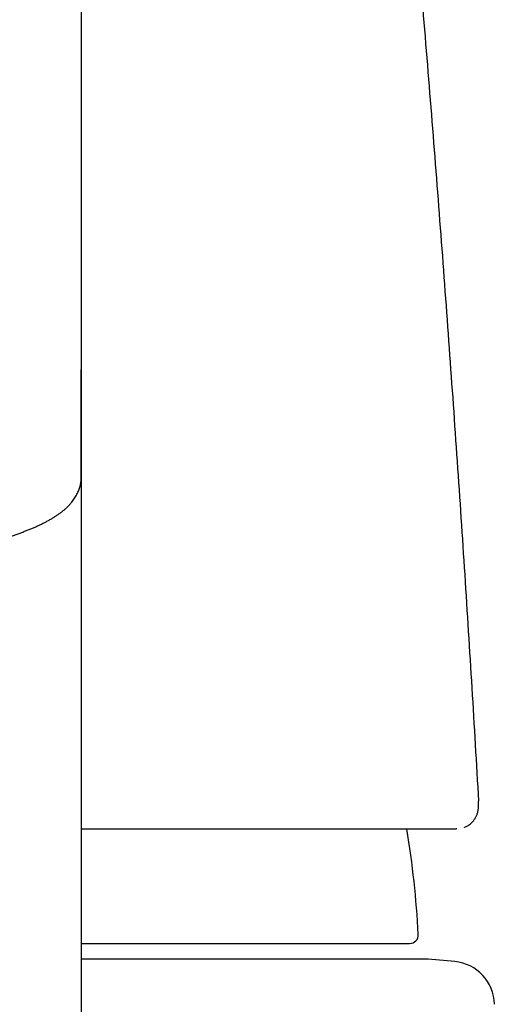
# Model space of a CAD drawing. Header units: millimetres. Extents: x 8 to 820, y 12 to 521.
# Tile 25 of 28: x 415 to 426, y 476 to 498. Entities that reach past the tile are written whole.
import ezdxf

# ---------------------------------------------------------------- set-up
doc = ezdxf.new("R2010")
doc.units = ezdxf.units.MM

msp = doc.modelspace()

# ---------------------------------------------------------------- linework, layer by layer
at = {"color": 7, "linetype": 'Continuous', "lineweight": 30}
for p, q in [((416.721, 506.2), (416.721, 490.394)), ((416.719, 487.917), (416.72, 490.321)), ((416.72, 490.331), (416.72, 490.394)), ((416.721, 490.394), (416.721, 483.418)), ((416.721, 483.418), (416.721, 468.376)), ((425.879, 480.443), (425.879, 480.456)), ((425.377, 479.819), (425.365, 479.819)), ((416.721, 477.182), (424.29, 477.182)), ((424.721, 476.819), (416.721, 476.819)), ((425.33, 476.766), (424.721, 476.819))]:
    msp.add_line(p, q, dxfattribs=at)
for centre, radius, start, end in [((401.722, 476.167), 22.8, 3.081, 9.2154), ((424.29, 477.382), 0.2, 270, 3.0434), ((425.243, 475.769), 1, 0.7441, 85)]:
    msp.add_arc(centre, radius, start, end, dxfattribs=at)
for points, knots in [([(423.38, 511.729), (423.468, 510.862), (423.644, 509.128), (423.895, 506.525), (424.137, 503.922), (424.37, 501.317), (424.592, 498.712), (424.805, 496.106), (425.009, 493.5), (425.202, 490.892), (425.386, 488.284), (425.561, 485.675), (425.726, 483.066), (425.828, 481.326), (425.879, 480.456)], [0, 0, 0, 0, 0.083333, 0.166667, 0.25, 0.333333, 0.416667, 0.5, 0.583333, 0.666667, 0.75, 0.833333, 0.916667, 1, 1, 1, 1]), ([(412.721, 486.01), (412.724, 486.011), (412.772, 486.019), (412.864, 486.035), (412.997, 486.058), (413.127, 486.082), (413.255, 486.106), (413.381, 486.13), (413.505, 486.155), (413.627, 486.18), (413.747, 486.205), (413.865, 486.231), (413.981, 486.257), (414.094, 486.283), (414.206, 486.31), (414.315, 486.336), (414.422, 486.364), (414.527, 486.391), (414.63, 486.419), (414.73, 486.447), (414.828, 486.476), (414.925, 486.505), (415.019, 486.534), (415.11, 486.564), (415.2, 486.594), (415.288, 486.625), (415.373, 486.656), (415.456, 486.688), (415.538, 486.72), (415.617, 486.754), (415.694, 486.787), (415.769, 486.822), (415.842, 486.857), (415.913, 486.894), (415.982, 486.931), (416.049, 486.97), (416.113, 487.01), (416.175, 487.051), (416.235, 487.093), (416.291, 487.136), (416.344, 487.181), (416.393, 487.225), (416.439, 487.271), (416.48, 487.316), (416.518, 487.362), (416.552, 487.408), (416.582, 487.454), (416.609, 487.5), (416.633, 487.546), (416.654, 487.593), (416.672, 487.64), (416.687, 487.687), (416.699, 487.735), (416.709, 487.783), (416.715, 487.831), (416.719, 487.875), (416.719, 487.904), (416.719, 487.917)], [0, 0, 0, 0, 0.001157, 0.020348, 0.039552, 0.058771, 0.078005, 0.097257, 0.116526, 0.135815, 0.155126, 0.174459, 0.193817, 0.213202, 0.232616, 0.252062, 0.271542, 0.29106, 0.31062, 0.330224, 0.349878, 0.369586, 0.389354, 0.409188, 0.429095, 0.449081, 0.469155, 0.489327, 0.509605, 0.530001, 0.550523, 0.571183, 0.591987, 0.612941, 0.63404, 0.65527, 0.676594, 0.697936, 0.719159, 0.740108, 0.760597, 0.780452, 0.799537, 0.817781, 0.835178, 0.851768, 0.867619, 0.882815, 0.897441, 0.911578, 0.925304, 0.938687, 0.951792, 0.964675, 0.97739, 0.989984, 1, 1, 1, 1]), ([(425.554, 479.856), (425.556, 479.857), (425.57, 479.862), (425.595, 479.874), (425.63, 479.893), (425.665, 479.916), (425.7, 479.944), (425.732, 479.975), (425.759, 480.005), (425.78, 480.033), (425.797, 480.059), (425.812, 480.085), (425.825, 480.11), (425.838, 480.139), (425.85, 480.17), (425.859, 480.202), (425.866, 480.232), (425.871, 480.256), (425.874, 480.275), (425.876, 480.288), (425.876, 480.296), (425.877, 480.303), (425.878, 480.309), (425.878, 480.314), (425.879, 480.32), (425.879, 480.329), (425.88, 480.34), (425.88, 480.354), (425.881, 480.371), (425.881, 480.392), (425.88, 480.416), (425.88, 480.434), (425.879, 480.443)], [0, 0, 0, 0, 0.0066216, 0.0384862, 0.0731306, 0.11055, 0.1506936, 0.1912953, 0.2277127, 0.2597471, 0.2874318, 0.3130886, 0.3428552, 0.377635, 0.4247222, 0.4710984, 0.516368, 0.5608744, 0.6014591, 0.618489, 0.6340563, 0.6481753, 0.6608606, 0.6721845, 0.6864485, 0.7063293, 0.7365983, 0.774443, 0.8198003, 0.8725874, 0.9326983, 1, 1, 1, 1]), ([(416.721, 479.819), (416.825, 479.819), (417.047, 479.819), (417.381, 479.819), (417.724, 479.819), (418.07, 479.819), (418.418, 479.819), (418.767, 479.819), (419.109, 479.819), (419.442, 479.819), (419.768, 479.819), (420.079, 479.819), (420.377, 479.819), (420.662, 479.819), (420.939, 479.819), (421.207, 479.819), (421.466, 479.819), (421.716, 479.819), (421.959, 479.819), (422.193, 479.819), (422.419, 479.819), (422.637, 479.819), (422.845, 479.819), (423.045, 479.819), (423.237, 479.819), (423.391, 479.819), (423.51, 479.819), (423.597, 479.819), (423.682, 479.819), (423.765, 479.819), (423.846, 479.819), (423.924, 479.819), (424.023, 479.819), (424.138, 479.819), (424.267, 479.819), (424.384, 479.819), (424.491, 479.819), (424.589, 479.819), (424.681, 479.819), (424.767, 479.819), (424.846, 479.819), (424.931, 479.819), (425.019, 479.819), (425.107, 479.819), (425.183, 479.819), (425.247, 479.819), (425.299, 479.819), (425.34, 479.819), (425.357, 479.819), (425.365, 479.819)], [0, 0, 0, 0, 0.02022, 0.043305, 0.066417, 0.089565, 0.114569, 0.139531, 0.164462, 0.189372, 0.214271, 0.239173, 0.262662, 0.286171, 0.30971, 0.333185, 0.356288, 0.379356, 0.402398, 0.425423, 0.448439, 0.471456, 0.49407, 0.516702, 0.539358, 0.562047, 0.57337, 0.584683, 0.595987, 0.607285, 0.618576, 0.629862, 0.641143, 0.661818, 0.682488, 0.703159, 0.721622, 0.740096, 0.758584, 0.777093, 0.795161, 0.812677, 0.839455, 0.866204, 0.892938, 0.919672, 0.946417, 0.973189, 1, 1, 1, 1])]:
    msp.add_open_spline(points, degree=3, knots=knots, dxfattribs=at)

doc.saveas('drawing.dxf')
